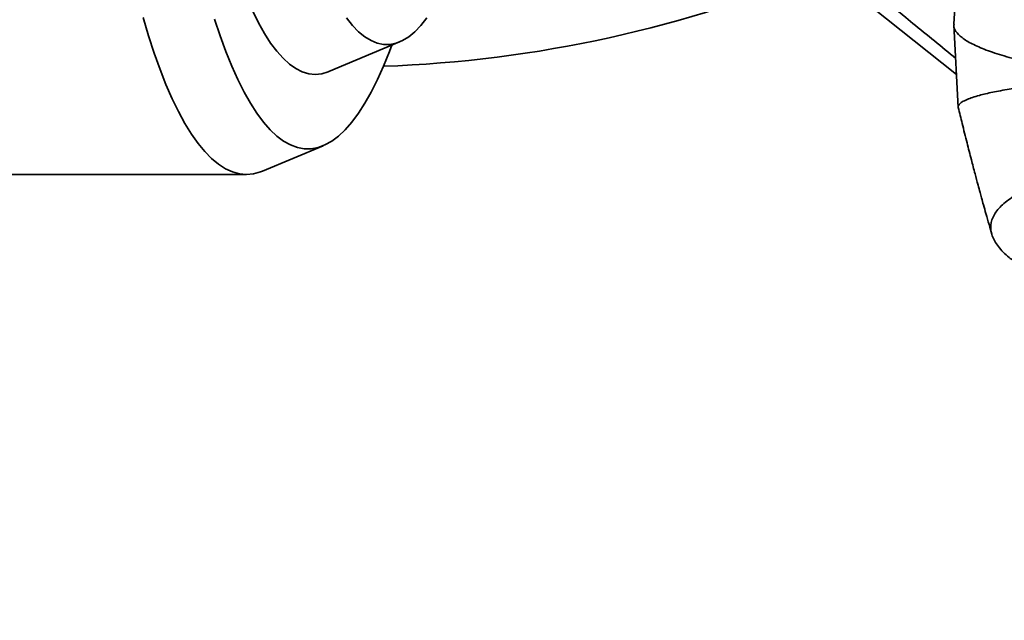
# Model space of a CAD drawing. Header units: millimetres. Extents: x 0 to 11920, y 0 to 8400.
# Tile 32 of 48: x 8579 to 8849, y 4380 to 4544. Entities that reach past the tile are written whole.
import ezdxf

# ---------------------------------------------------------------- set-up
doc = ezdxf.new("R2010")
doc.units = ezdxf.units.MM
doc.header["$LTSCALE"] = 20
doc.layers.add('THICK_LINE', color=7, linetype='Continuous')
doc.styles.add('SLDTEXTSTYLE0', font='TXT', dxfattribs={"width": 0.605})
doc.dimstyles.new('SLDDIMSTYLE0', dxfattribs={"dimtxt": 70, "dimasz": 70, "dimexe": 0, "dimexo": 0.0625, "dimgap": 17.5, "dimtad": 1, "dimdec": 4, "dimlfac": 20, "dimzin": 12, "dimdsep": 46, "dimtxsty": 'SLDTEXTSTYLE0', "dimsah": 1, "dimcen": 0.09, "dimadec": 1, "dimazin": 3, "dimtfac": 1, "dimtofl": 0, "dimtmove": 0, "dimatfit": 3, "dimfxl": 1, "dimfrac": 2, "dimtolj": 1, "dimtzin": 12, "dimarcsym": 0})

# ---------------------------------------------------------------- blocks, each defined once
blk = doc.blocks.new('_D')
at = {"layer": 'THICK_LINE'}
for p, q in [((10790.83, 4875.03), (11665.94, 4875.03)), ((5806.54, 4370.76), (5712.48, 4354.17))]:
    blk.add_line(p, q, dxfattribs=at)
blk.add_arc((8666.42, 4875.03), 2969.52, 190, 0, dxfattribs=at)
for points in [[(11635.94, 4875.03), (11625.12, 4805.15), (11645.11, 4804.92)], [(5742.02, 4359.38), (5745.16, 4288.74), (5764.82, 4292.44)]]:
    blk.add_solid(points, dxfattribs=at)
at = {"layer": 'THICK_LINE', "insert": (8818.29, 1998.04), "char_height": 70, "attachment_point": 1, "rotation": 5, "style": 'SLDTEXTSTYLE0'}
blk.add_mtext('170°', dxfattribs=at)

msp = doc.modelspace()

# ---------------------------------------------------------------- linework, layer by layer
at = {"color": 7, "linetype": 'Continuous', "lineweight": 35}
for p, q in [((8836.5433485, 4573.7220374), (8834.9348306, 4543.2567588)), ((8799.3822254, 4558.2771514), (8835.6422975, 4529.4345878)), ((8834.9245756, 4543.0283291), (8836.1167605, 4520.4481991)), ((8663.4451607, 4530.2700752), (8682.8445909, 4538.3933642)), ((8645.234983, 4502.9545446), (8661.8655529, 4509.918405)), ((8404.987711, 4502.0304045), (8640.8096055, 4502.0304045))]:
    msp.add_line(p, q, dxfattribs=at)
at = {"color": 7, "linetype": 'Continuous', "lineweight": 35, "flags": 128}
for points in [[(8642.54203, 4546.8459961), (8644.1413868, 4543.6002035), (8645.7770783, 4540.6753854), (8647.4452841, 4538.0783731), (8649.1421081, 4535.8152318), (8650.8635873, 4533.8912473), (8652.6057011, 4532.3109131), (8654.3643806, 4531.0779201), (8656.1355185, 4530.1951482), (8657.9149782, 4529.664659), (8659.6986036, 4529.4876914), (8661.482229, 4529.664659), (8663.2616887, 4530.1951482), (8663.4451607, 4530.2700752)], [(8612.4525925, 4545.0464163), (8613.9456887, 4540.0306772), (8615.4913723, 4535.2909517), (8617.0866176, 4530.8365181), (8618.7283017, 4526.676096), (8620.413211, 4522.8178297), (8622.1380472, 4519.269272), (8623.8994339, 4516.0373692), (8625.693923, 4513.1284481), (8627.5180017, 4510.548203), (8629.3680995, 4508.3016848), (8631.2405945, 4506.3932911), (8633.1318212, 4504.8267578), (8635.0380776, 4503.6051514), (8636.9556321, 4502.7308633), (8638.8807309, 4502.2056049), (8640.8096055, 4502.0304045), (8642.7384802, 4502.2056049), (8644.6635789, 4502.7308633), (8645.234983, 4502.9545446)], [(8632.0739208, 4544.6722955), (8633.6010728, 4540.0743433), (8635.1772802, 4535.7643562), (8636.7993231, 4531.7511394), (8638.4638876, 4528.0428915), (8640.167573, 4524.6471884), (8641.906899, 4521.5709672), (8643.6783121, 4518.8205125), (8645.4781935, 4516.4014433), (8647.3028661, 4514.3187016), (8649.1486021, 4512.5765424), (8651.0116309, 4511.1785248), (8652.8881464, 4510.1275049), (8654.774315, 4509.4256297), (8656.6662834, 4509.0743333), (8658.5601863, 4509.0743333), (8660.4521547, 4509.4256297), (8662.3383233, 4510.1275049), (8664.2148388, 4511.1785248), (8666.0778676, 4512.5765424), (8667.9236036, 4514.3187016), (8669.7482762, 4516.4014433), (8671.5481576, 4518.8205125), (8673.3195707, 4521.5709672), (8675.0588967, 4524.6471884), (8676.7625821, 4528.0428915), (8678.4271466, 4531.7511394), (8680.0491894, 4535.7643562), (8680.7010697, 4537.4957893)], [(8668.2601458, 4545.0030704), (8669.9124552, 4542.9284308), (8671.5877374, 4541.1917498), (8673.2818925, 4539.7972775), (8674.9907747, 4538.7484263), (8676.710202, 4538.047763), (8678.4359668, 4537.6970021), (8680.1638458, 4537.6970021), (8681.8896106, 4538.047763), (8683.609038, 4538.7484263), (8685.3179202, 4539.7972775), (8687.0120753, 4541.1917498), (8688.6873574, 4542.9284308), (8690.3396669, 4545.0030704)]]:
    msp.add_lwpolyline(points, dxfattribs=at)
at = {"color": 7, "linetype": 'Continuous', "lineweight": 35}
msp.add_arc((8666.4239933, 4875.0304045), 343.5265853, 271.999668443, 292.850063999, dxfattribs=at)
for points, knots in [([(8835.4091816, 4533.8498303), (8831.5032342, 4537.0598716), (8817.067208, 4548.9238916), (8802.5410847, 4560.8488514), (8791.9452864, 4569.5472815)], [0, 0, 0, 0, 0.2705694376, 1, 1, 1, 1]), ([(8834.9922848, 4543.292968), (8834.9666253, 4543.2054517), (8834.7707624, 4542.5374252), (8835.3506581, 4541.2873543), (8836.9600915, 4539.5554224), (8839.7608247, 4537.8446408), (8843.6287502, 4536.1659103), (8848.5547798, 4534.533461), (8854.4918001, 4532.9566593), (8861.4125766, 4531.4464432), (8869.2151792, 4530.0004219), (8875.16619, 4529.1044244), (8878.1408839, 4528.6565478)], [0, 0, 0, 0, 0.0165453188, 0.126293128, 0.2360311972, 0.3457493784, 0.4554390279, 0.5650912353, 0.6738990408, 0.7826564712, 0.8913578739, 1, 1, 1, 1]), ([(8836.15704, 4520.4549276), (8836.1377822, 4520.5022701), (8836.0352875, 4520.7542382), (8836.3148759, 4521.2716212), (8837.0719319, 4521.9234048), (8838.3663188, 4522.5764994), (8839.9964365, 4523.176883), (8842.2127315, 4523.848717), (8845.4276503, 4524.6006894), (8849.7571602, 4525.4036486), (8853.8551657, 4526.0300493), (8857.8158555, 4526.5742074), (8861.7934167, 4527.0438398), (8866.8053287, 4527.6075406), (8872.2211304, 4528.1082833), (8876.1650932, 4528.4735563), (8878.1406569, 4528.6565246)], [0, 0, 0, 0, 0.0166653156, 0.0886967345, 0.1680773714, 0.2476948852, 0.3113898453, 0.3752070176, 0.4752829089, 0.5764676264, 0.6639515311, 0.7078002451, 0.7804924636, 0.8534447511, 0.9265892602, 1, 1, 1, 1]), ([(8836.1183707, 4520.445621), (8836.471474, 4518.9792583), (8837.2527656, 4515.7347208), (8838.452962, 4510.9445224), (8839.6342494, 4506.3426077), (8840.6479626, 4502.4853589), (8841.4473184, 4499.4973704), (8842.0470904, 4497.2836503), (8842.5377691, 4495.4878173), (8843.0732574, 4493.5436885), (8843.7516948, 4491.1060542), (8844.508823, 4488.4146004), (8845.0493401, 4486.5273555), (8845.3016276, 4485.6464802)], [0, 0, 0, 0, 0.1260765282, 0.2789623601, 0.4109517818, 0.5217193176, 0.6109347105, 0.668601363, 0.7129482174, 0.7669110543, 0.8371846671, 0.9240056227, 1, 1, 1, 1]), ([(8940.0734887, 4440.7842874), (8937.7329058, 4441.7508684), (8933.0515122, 4443.6841245), (8923.2981966, 4447.5337428), (8906.6133487, 4454.2878618), (8888.9183074, 4461.3269287), (8872.9307777, 4467.7001413), (8865.0988417, 4470.8589029), (8859.4639971, 4473.4160538), (8855.7977176, 4475.3634057), (8852.6432705, 4477.324807), (8849.547369, 4479.628764), (8846.9327617, 4482.2648387), (8845.2135774, 4485.2298486), (8844.8267681, 4488.1751224), (8845.7824338, 4491.0379257), (8848.0595017, 4493.7843585), (8851.0240866, 4495.9659816), (8854.071742, 4497.6590544), (8856.7224728, 4498.9089095), (8859.7127846, 4500.1212634), (8864.0202492, 4501.6379667), (8870.1022736, 4503.4077192), (8878.4951142, 4505.3297683), (8886.4878769, 4506.7774165), (8893.4582739, 4507.8277353), (8900.5432387, 4508.7682355), (8909.7982171, 4509.7858987), (8921.571852, 4510.7651056), (8934.2312213, 4511.5189283), (8947.2583973, 4512.0105905), (8960.5824418, 4512.2555913), (8973.9864836, 4512.2658041), (8987.8507606, 4512.0429326), (9001.7211998, 4511.5904136), (9015.5635227, 4510.9202227), (9029.189378, 4510.0494746), (9042.8697576, 4508.9666891), (9056.2729758, 4507.6769316), (9066.6583587, 4506.5498376), (9072.3404739, 4505.8065118), (9073.8445362, 4505.6097526)], [0, 0, 0, 0, 0.0265203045, 0.0530431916, 0.1060886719, 0.2121864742, 0.2468707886, 0.2815612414, 0.2990266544, 0.31649132, 0.3341754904, 0.3518591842, 0.3785320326, 0.4053864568, 0.4328221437, 0.460458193, 0.4871312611, 0.5139937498, 0.5277326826, 0.5414715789, 0.5553184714, 0.569165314, 0.5952380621, 0.6218178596, 0.6483967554, 0.6619587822, 0.6755209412, 0.7003944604, 0.7257538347, 0.7511125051, 0.7769830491, 0.8007119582, 0.8248848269, 0.8490575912, 0.8736922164, 0.8968961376, 0.9205106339, 0.9441254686, 0.968161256, 0.9915722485, 1, 1, 1, 1])]:
    msp.add_open_spline(points, degree=3, knots=knots, dxfattribs=at)
at = {"layer": 'THICK_LINE'}
for radius in [2864, 1057]:
    msp.add_arc((8666.4239933, 4875.0304045), radius, 190, 170, dxfattribs=at)

# ---------------------------------------------------------------- dimensions: what is measured, and where the dimension line sits
dim = msp.add_angular_dim_2l(base=(8925.2343102, 1916.814946), line1=((7625.4821984, 4691.4842807), (5845.9345887, 4377.7020236)), line2=((8666.4239933, 4875.0304045), (10750.8294271, 4875.0304045)), dimstyle='SLDDIMSTYLE0', dxfattribs=at)
dim.commit()
dim.dimension.update_dxf_attribs({"geometry": '_D', "text_midpoint": (8925.2343102, 1916.814946), "dimtype": 162})

doc.saveas('drawing.dxf')
